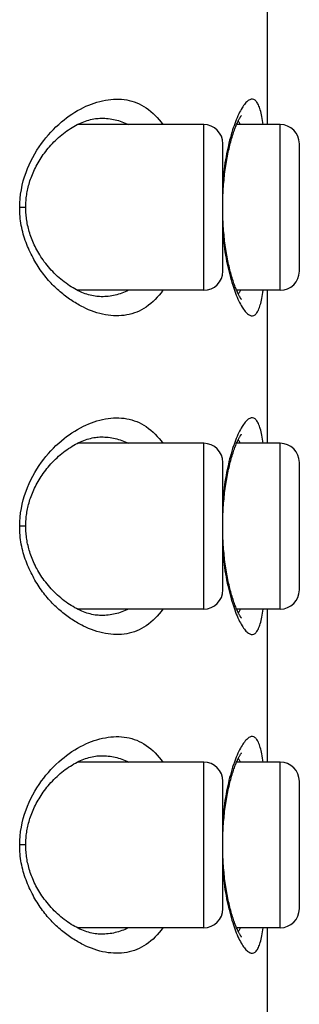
# Model space of a CAD drawing. Header units: millimetres. Extents: x 139 to 270, y -14 to 239.
# Tile 33 of 36: x 244.281 to 244.72, y 232.205 to 233.75. Entities that reach past the tile are written whole.
import ezdxf

# ---------------------------------------------------------------- set-up
doc = ezdxf.new("R2010")
doc.units = ezdxf.units.MM
doc.header["$LTSCALE"] = 23.1
doc.layers.get('0').update_dxf_attribs({"linetype": 'CONTINUOUS'})

msp = doc.modelspace()

# ---------------------------------------------------------------- linework, layer by layer
at = {"color": 7, "linetype": 'CONTINUOUS'}
for p, q in [((244.6699, 233.585), (244.6699, 233.825)), ((244.5699, 233.585), (244.3717, 233.585)), ((244.6899, 233.585), (244.6215, 233.585)), ((244.5999, 233.355), (244.5999, 233.555)), ((244.7199, 233.355), (244.7199, 233.555)), ((244.5699, 233.325), (244.3717, 233.325)), ((244.6899, 233.325), (244.6215, 233.325)), ((244.6699, 233.085), (244.6699, 233.325)), ((244.5699, 233.085), (244.3717, 233.085)), ((244.6899, 233.085), (244.6215, 233.085)), ((244.5999, 232.855), (244.5999, 233.055)), ((244.7199, 232.855), (244.7199, 233.055)), ((244.5699, 232.825), (244.3717, 232.825)), ((244.6899, 232.825), (244.6215, 232.825)), ((244.6699, 232.585), (244.6699, 232.825)), ((244.5699, 232.585), (244.3717, 232.585)), ((244.6899, 232.585), (244.6215, 232.585)), ((244.5999, 232.355), (244.5999, 232.555)), ((244.7199, 232.355), (244.7199, 232.555)), ((244.5699, 232.325), (244.3717, 232.325)), ((244.6899, 232.325), (244.6215, 232.325)), ((244.6699, 232.085), (244.6699, 232.325))]:
    msp.add_line(p, q, dxfattribs=at)
at = {"color": 9, "linetype": 'CONTINUOUS'}
for p, q in [((244.5699, 233.325), (244.5699, 233.585)), ((244.6899, 233.325), (244.6899, 233.585)), ((244.6006, 233.5053), (244.6006, 233.5049)), ((244.6006, 233.5053), (244.6006, 233.5049)), ((244.2907, 233.455), (244.2813, 233.455)), ((244.6006, 233.4051), (244.6006, 233.4046)), ((244.5699, 232.825), (244.5699, 233.085)), ((244.6899, 232.825), (244.6899, 233.085)), ((244.6006, 233.0053), (244.6006, 233.0049)), ((244.6006, 233.0053), (244.6006, 233.0049)), ((244.2907, 232.955), (244.2813, 232.955)), ((244.6006, 232.9051), (244.6006, 232.9046)), ((244.5699, 232.325), (244.5699, 232.585)), ((244.6899, 232.325), (244.6899, 232.585)), ((244.6006, 232.5053), (244.6006, 232.5049)), ((244.6006, 232.5053), (244.6006, 232.5049)), ((244.2907, 232.455), (244.2813, 232.455)), ((244.6006, 232.4051), (244.6006, 232.4046))]:
    msp.add_line(p, q, dxfattribs=at)
at = {"color": 7, "linetype": 'CONTINUOUS'}
for points in [[(244.2907, 233.455), (244.2907, 233.4561), (244.2907, 233.4585), (244.2908, 233.4608), (244.2909, 233.4631), (244.2911, 233.4655), (244.2913, 233.4678), (244.2915, 233.4701), (244.2918, 233.4725), (244.2922, 233.4748), (244.2925, 233.4772), (244.293, 233.4796), (244.2934, 233.482), (244.2939, 233.4844), (244.2945, 233.4868), (244.2951, 233.4892), (244.2958, 233.4917), (244.2965, 233.4942), (244.2973, 233.4967), (244.2982, 233.4992), (244.2991, 233.5017), (244.3, 233.5043), (244.301, 233.5068), (244.3021, 233.5094), (244.3033, 233.512), (244.3045, 233.5146), (244.3057, 233.5172), (244.3071, 233.5198), (244.3085, 233.5224), (244.3099, 233.525), (244.3115, 233.5276), (244.3131, 233.5302), (244.3147, 233.5328), (244.3164, 233.5353), (244.3182, 233.5379), (244.32, 233.5404), (244.3219, 233.5429), (244.3238, 233.5454), (244.3259, 233.5478), (244.328, 233.5503), (244.3301, 233.5527), (244.3324, 233.5552), (244.3348, 233.5577), (244.3372, 233.5601), (244.3397, 233.5624), (244.3422, 233.5647), (244.3447, 233.5669), (244.3473, 233.569), (244.3499, 233.5711), (244.3525, 233.5731), (244.3552, 233.575), (244.3579, 233.5769), (244.3606, 233.5787), (244.3634, 233.5804), (244.3661, 233.582), (244.3688, 233.5835), (244.3715, 233.5849), (244.3741, 233.5862), (244.3767, 233.5874), (244.3793, 233.5885), (244.3819, 233.5895), (244.3844, 233.5905), (244.387, 233.5913), (244.3896, 233.5921), (244.3922, 233.5928), (244.3948, 233.5934), (244.3974, 233.5939), (244.3999, 233.5943), (244.4023, 233.5946), (244.4045, 233.5948), (244.4068, 233.595), (244.4091, 233.595)], [(244.6008, 233.4876), (244.6011, 233.491), (244.6013, 233.4943), (244.6017, 233.4976), (244.602, 233.5009), (244.6023, 233.5042), (244.6027, 233.5074), (244.6031, 233.5107), (244.6035, 233.5139), (244.604, 233.5171), (244.6045, 233.5202), (244.605, 233.5234), (244.6055, 233.5265), (244.606, 233.5295), (244.6066, 233.5326), (244.6071, 233.5356), (244.6077, 233.5385), (244.6083, 233.5415), (244.609, 233.5443), (244.6096, 233.5472), (244.6103, 233.5499), (244.6109, 233.5527), (244.6116, 233.5553), (244.6123, 233.5579), (244.613, 233.5605), (244.6137, 233.5629), (244.6144, 233.5653), (244.6151, 233.5677), (244.6159, 233.5699), (244.6166, 233.5721), (244.6173, 233.5742), (244.618, 233.5762), (244.6187, 233.5782), (244.6194, 233.58), (244.6201, 233.5818), (244.6208, 233.5835), (244.6215, 233.5851), (244.6222, 233.5866), (244.6228, 233.5881), (244.6234, 233.5894), (244.624, 233.5906), (244.6246, 233.5917), (244.6251, 233.5928), (244.6256, 233.5937), (244.6261, 233.5945), (244.6265, 233.5953), (244.6269, 233.596), (244.6273, 233.5966), (244.6277, 233.5972), (244.628, 233.5977), (244.6283, 233.5981), (244.6286, 233.5985), (244.6288, 233.5987), (244.629, 233.599), (244.6291, 233.5992), (244.6292, 233.5993), (244.6293, 233.5994), (244.6293, 233.5994)], [(244.5999, 233.4698), (244.5999, 233.4707), (244.6, 233.4741), (244.6002, 233.4775), (244.6004, 233.4809), (244.6006, 233.4843), (244.6008, 233.4876)], [(244.4091, 233.315), (244.4066, 233.3151), (244.4043, 233.3152), (244.4021, 233.3154), (244.3995, 233.3157), (244.3969, 233.3162), (244.3943, 233.3167), (244.3916, 233.3174), (244.3891, 233.3181), (244.3866, 233.3188), (244.384, 233.3197), (244.3813, 233.3207), (244.3785, 233.3218), (244.3757, 233.3231), (244.3729, 233.3244), (244.3702, 233.3258), (244.3675, 233.3272), (244.3648, 233.3288), (244.3621, 233.3304), (244.3593, 233.3322), (244.3566, 233.334), (244.3538, 233.336), (244.351, 233.3381), (244.3483, 233.3402), (244.3457, 233.3424), (244.343, 233.3446), (244.3404, 233.3469), (244.3379, 233.3493), (244.3354, 233.3518), (244.333, 233.3543), (244.3306, 233.3568), (244.3284, 233.3593), (244.3262, 233.3619), (244.324, 233.3645), (244.3219, 233.3672), (244.3198, 233.3699), (244.3179, 233.3726), (244.3161, 233.3752), (244.3143, 233.3778), (244.3127, 233.3805), (244.3111, 233.3831), (244.3096, 233.3857), (244.3081, 233.3884), (244.3067, 233.391), (244.3053, 233.3937), (244.304, 233.3963), (244.3028, 233.399), (244.3017, 233.4016), (244.3006, 233.4042), (244.2996, 233.4068), (244.2986, 233.4094), (244.2978, 233.412), (244.2969, 233.4146), (244.2961, 233.4172), (244.2954, 233.4197), (244.2948, 233.4222), (244.2942, 233.4247), (244.2936, 233.4272), (244.2931, 233.4296), (244.2927, 233.4321), (244.2923, 233.4345), (244.2919, 233.437), (244.2916, 233.4394), (244.2913, 233.4418), (244.2911, 233.4442), (244.2909, 233.4466), (244.2908, 233.449), (244.2907, 233.4513), (244.2907, 233.4537), (244.2907, 233.455)], [(244.6008, 233.4224), (244.6006, 233.4258), (244.6004, 233.4291), (244.6002, 233.4325), (244.6, 233.4359), (244.5999, 233.4393), (244.5999, 233.4404)], [(244.6293, 233.3106), (244.6293, 233.3107), (244.6292, 233.3107), (244.6291, 233.3109), (244.629, 233.3111), (244.6288, 233.3113), (244.6286, 233.3116), (244.6283, 233.3119), (244.628, 233.3124), (244.6277, 233.3129), (244.6273, 233.3134), (244.6269, 233.3141), (244.6265, 233.3148), (244.6261, 233.3155), (244.6256, 233.3164), (244.6251, 233.3173), (244.6246, 233.3183), (244.624, 233.3195), (244.6234, 233.3207), (244.6228, 233.322), (244.6221, 233.3235), (244.6215, 233.325), (244.6208, 233.3266), (244.6201, 233.3283), (244.6194, 233.3301), (244.6187, 233.3319), (244.618, 233.3338), (244.6173, 233.3359), (244.6166, 233.338), (244.6159, 233.3401), (244.6151, 233.3424), (244.6144, 233.3447), (244.6137, 233.3471), (244.613, 233.3496), (244.6123, 233.3522), (244.6116, 233.3548), (244.6109, 233.3574), (244.6103, 233.3601), (244.6096, 233.3629), (244.609, 233.3657), (244.6083, 233.3685), (244.6077, 233.3714), (244.6071, 233.3744), (244.6066, 233.3774), (244.606, 233.3804), (244.6055, 233.3835), (244.605, 233.3866), (244.6045, 233.3897), (244.604, 233.3929), (244.6036, 233.3961), (244.6031, 233.3993), (244.6027, 233.4026), (244.6023, 233.4058), (244.602, 233.4091), (244.6017, 233.4124), (244.6013, 233.4157), (244.6011, 233.4191), (244.6008, 233.4224)], [(244.6008, 232.9876), (244.6011, 232.991), (244.6013, 232.9943), (244.6017, 232.9976), (244.602, 233.0009), (244.6023, 233.0042), (244.6027, 233.0074), (244.6031, 233.0107), (244.6035, 233.0139), (244.604, 233.0171), (244.6045, 233.0202), (244.605, 233.0234), (244.6055, 233.0265), (244.606, 233.0295), (244.6066, 233.0326), (244.6071, 233.0356), (244.6077, 233.0385), (244.6083, 233.0415), (244.609, 233.0443), (244.6096, 233.0472), (244.6103, 233.0499), (244.6109, 233.0527), (244.6116, 233.0553), (244.6123, 233.0579), (244.613, 233.0605), (244.6137, 233.0629), (244.6144, 233.0653), (244.6151, 233.0677), (244.6159, 233.0699), (244.6166, 233.0721), (244.6173, 233.0742), (244.618, 233.0762), (244.6187, 233.0782), (244.6194, 233.08), (244.6201, 233.0818), (244.6208, 233.0835), (244.6215, 233.0851), (244.6222, 233.0866), (244.6228, 233.0881), (244.6234, 233.0894), (244.624, 233.0906), (244.6246, 233.0917), (244.6251, 233.0928), (244.6256, 233.0937), (244.6261, 233.0945), (244.6265, 233.0953), (244.6269, 233.096), (244.6273, 233.0966), (244.6277, 233.0972), (244.628, 233.0977), (244.6283, 233.0981), (244.6286, 233.0985), (244.6288, 233.0987), (244.629, 233.099), (244.6291, 233.0992), (244.6292, 233.0993), (244.6293, 233.0994), (244.6293, 233.0994)], [(244.2907, 232.955), (244.2907, 232.9561), (244.2907, 232.9585), (244.2908, 232.9608), (244.2909, 232.9631), (244.2911, 232.9655), (244.2913, 232.9678), (244.2915, 232.9701), (244.2918, 232.9725), (244.2922, 232.9748), (244.2925, 232.9772), (244.293, 232.9796), (244.2934, 232.982), (244.2939, 232.9844), (244.2945, 232.9868), (244.2951, 232.9892), (244.2958, 232.9917), (244.2965, 232.9942), (244.2973, 232.9967), (244.2982, 232.9992), (244.2991, 233.0017), (244.3, 233.0043), (244.301, 233.0068), (244.3021, 233.0094), (244.3033, 233.012), (244.3045, 233.0146), (244.3057, 233.0172), (244.3071, 233.0198), (244.3085, 233.0224), (244.3099, 233.025), (244.3115, 233.0276), (244.3131, 233.0302), (244.3147, 233.0328), (244.3164, 233.0353), (244.3182, 233.0379), (244.32, 233.0404), (244.3219, 233.0429), (244.3238, 233.0454), (244.3259, 233.0478), (244.328, 233.0503), (244.3301, 233.0527), (244.3324, 233.0552), (244.3348, 233.0577), (244.3372, 233.0601), (244.3397, 233.0624), (244.3422, 233.0647), (244.3447, 233.0669), (244.3473, 233.069), (244.3499, 233.0711), (244.3525, 233.0731), (244.3552, 233.075), (244.3579, 233.0769), (244.3606, 233.0787), (244.3634, 233.0804), (244.3661, 233.082), (244.3688, 233.0835), (244.3715, 233.0849), (244.3741, 233.0862), (244.3767, 233.0874), (244.3793, 233.0885), (244.3819, 233.0895), (244.3844, 233.0905), (244.387, 233.0913), (244.3896, 233.0921), (244.3922, 233.0928), (244.3948, 233.0934), (244.3974, 233.0939), (244.3999, 233.0943), (244.4023, 233.0946), (244.4045, 233.0948), (244.4068, 233.095), (244.4091, 233.095)], [(244.5999, 232.9698), (244.5999, 232.9707), (244.6, 232.9741), (244.6002, 232.9775), (244.6004, 232.9809), (244.6006, 232.9843), (244.6008, 232.9876)], [(244.4091, 232.815), (244.4066, 232.8151), (244.4043, 232.8152), (244.4021, 232.8154), (244.3995, 232.8157), (244.3969, 232.8162), (244.3943, 232.8167), (244.3916, 232.8174), (244.3891, 232.8181), (244.3866, 232.8188), (244.384, 232.8197), (244.3813, 232.8207), (244.3785, 232.8218), (244.3757, 232.8231), (244.3729, 232.8244), (244.3702, 232.8258), (244.3675, 232.8272), (244.3648, 232.8288), (244.3621, 232.8304), (244.3593, 232.8322), (244.3566, 232.834), (244.3538, 232.836), (244.351, 232.8381), (244.3483, 232.8402), (244.3457, 232.8424), (244.343, 232.8446), (244.3404, 232.8469), (244.3379, 232.8493), (244.3354, 232.8518), (244.333, 232.8543), (244.3306, 232.8568), (244.3284, 232.8593), (244.3262, 232.8619), (244.324, 232.8645), (244.3219, 232.8672), (244.3198, 232.8699), (244.3179, 232.8726), (244.3161, 232.8752), (244.3143, 232.8778), (244.3127, 232.8805), (244.3111, 232.8831), (244.3096, 232.8857), (244.3081, 232.8884), (244.3067, 232.891), (244.3053, 232.8937), (244.304, 232.8963), (244.3028, 232.899), (244.3017, 232.9016), (244.3006, 232.9042), (244.2996, 232.9068), (244.2986, 232.9094), (244.2978, 232.912), (244.2969, 232.9146), (244.2961, 232.9172), (244.2954, 232.9197), (244.2948, 232.9222), (244.2942, 232.9247), (244.2936, 232.9272), (244.2931, 232.9296), (244.2927, 232.9321), (244.2923, 232.9345), (244.2919, 232.937), (244.2916, 232.9394), (244.2913, 232.9418), (244.2911, 232.9442), (244.2909, 232.9466), (244.2908, 232.949), (244.2907, 232.9513), (244.2907, 232.9537), (244.2907, 232.955)], [(244.6008, 232.9224), (244.6006, 232.9258), (244.6004, 232.9291), (244.6002, 232.9325), (244.6, 232.9359), (244.5999, 232.9393), (244.5999, 232.9404)], [(244.6293, 232.8106), (244.6293, 232.8107), (244.6292, 232.8107), (244.6291, 232.8109), (244.629, 232.8111), (244.6288, 232.8113), (244.6286, 232.8116), (244.6283, 232.8119), (244.628, 232.8124), (244.6277, 232.8129), (244.6273, 232.8134), (244.6269, 232.8141), (244.6265, 232.8148), (244.6261, 232.8155), (244.6256, 232.8164), (244.6251, 232.8173), (244.6246, 232.8183), (244.624, 232.8195), (244.6234, 232.8207), (244.6228, 232.822), (244.6221, 232.8235), (244.6215, 232.825), (244.6208, 232.8266), (244.6201, 232.8283), (244.6194, 232.8301), (244.6187, 232.8319), (244.618, 232.8338), (244.6173, 232.8359), (244.6166, 232.838), (244.6159, 232.8401), (244.6151, 232.8424), (244.6144, 232.8447), (244.6137, 232.8471), (244.613, 232.8496), (244.6123, 232.8522), (244.6116, 232.8548), (244.6109, 232.8574), (244.6103, 232.8601), (244.6096, 232.8629), (244.609, 232.8657), (244.6083, 232.8685), (244.6077, 232.8714), (244.6071, 232.8744), (244.6066, 232.8774), (244.606, 232.8804), (244.6055, 232.8835), (244.605, 232.8866), (244.6045, 232.8897), (244.604, 232.8929), (244.6036, 232.8961), (244.6031, 232.8993), (244.6027, 232.9026), (244.6023, 232.9058), (244.602, 232.9091), (244.6017, 232.9124), (244.6013, 232.9157), (244.6011, 232.9191), (244.6008, 232.9224)], [(244.2907, 232.455), (244.2907, 232.4561), (244.2907, 232.4585), (244.2908, 232.4608), (244.2909, 232.4631), (244.2911, 232.4655), (244.2913, 232.4678), (244.2915, 232.4701), (244.2918, 232.4725), (244.2922, 232.4748), (244.2925, 232.4772), (244.293, 232.4796), (244.2934, 232.482), (244.2939, 232.4844), (244.2945, 232.4868), (244.2951, 232.4892), (244.2958, 232.4917), (244.2965, 232.4942), (244.2973, 232.4967), (244.2982, 232.4992), (244.2991, 232.5017), (244.3, 232.5043), (244.301, 232.5068), (244.3021, 232.5094), (244.3033, 232.512), (244.3045, 232.5146), (244.3057, 232.5172), (244.3071, 232.5198), (244.3085, 232.5224), (244.3099, 232.525), (244.3115, 232.5276), (244.3131, 232.5302), (244.3147, 232.5328), (244.3164, 232.5353), (244.3182, 232.5379), (244.32, 232.5404), (244.3219, 232.5429), (244.3238, 232.5454), (244.3259, 232.5478), (244.328, 232.5503), (244.3301, 232.5527), (244.3324, 232.5552), (244.3348, 232.5577), (244.3372, 232.5601), (244.3397, 232.5624), (244.3422, 232.5647), (244.3447, 232.5669), (244.3473, 232.569), (244.3499, 232.5711), (244.3525, 232.5731), (244.3552, 232.575), (244.3579, 232.5769), (244.3606, 232.5787), (244.3634, 232.5804), (244.3661, 232.582), (244.3688, 232.5835), (244.3715, 232.5849), (244.3741, 232.5862), (244.3767, 232.5874), (244.3793, 232.5885), (244.3819, 232.5895), (244.3844, 232.5905), (244.387, 232.5913), (244.3896, 232.5921), (244.3922, 232.5928), (244.3948, 232.5934), (244.3974, 232.5939), (244.3999, 232.5943), (244.4023, 232.5946), (244.4045, 232.5948), (244.4068, 232.595), (244.4091, 232.595)], [(244.6008, 232.4876), (244.6011, 232.491), (244.6013, 232.4943), (244.6017, 232.4976), (244.602, 232.5009), (244.6023, 232.5042), (244.6027, 232.5074), (244.6031, 232.5107), (244.6035, 232.5139), (244.604, 232.5171), (244.6045, 232.5202), (244.605, 232.5234), (244.6055, 232.5265), (244.606, 232.5295), (244.6066, 232.5326), (244.6071, 232.5356), (244.6077, 232.5385), (244.6083, 232.5415), (244.609, 232.5443), (244.6096, 232.5472), (244.6103, 232.5499), (244.6109, 232.5527), (244.6116, 232.5553), (244.6123, 232.5579), (244.613, 232.5605), (244.6137, 232.5629), (244.6144, 232.5653), (244.6151, 232.5677), (244.6159, 232.5699), (244.6166, 232.5721), (244.6173, 232.5742), (244.618, 232.5762), (244.6187, 232.5782), (244.6194, 232.58), (244.6201, 232.5818), (244.6208, 232.5835), (244.6215, 232.5851), (244.6222, 232.5866), (244.6228, 232.5881), (244.6234, 232.5894), (244.624, 232.5906), (244.6246, 232.5917), (244.6251, 232.5928), (244.6256, 232.5937), (244.6261, 232.5945), (244.6265, 232.5953), (244.6269, 232.596), (244.6273, 232.5966), (244.6277, 232.5972), (244.628, 232.5977), (244.6283, 232.5981), (244.6286, 232.5985), (244.6288, 232.5987), (244.629, 232.599), (244.6291, 232.5992), (244.6292, 232.5993), (244.6293, 232.5994), (244.6293, 232.5994)], [(244.5999, 232.4698), (244.5999, 232.4707), (244.6, 232.4741), (244.6002, 232.4775), (244.6004, 232.4809), (244.6006, 232.4843), (244.6008, 232.4876)], [(244.4091, 232.315), (244.4066, 232.3151), (244.4043, 232.3152), (244.4021, 232.3154), (244.3995, 232.3157), (244.3969, 232.3162), (244.3943, 232.3167), (244.3916, 232.3174), (244.3891, 232.3181), (244.3866, 232.3188), (244.384, 232.3197), (244.3813, 232.3207), (244.3785, 232.3218), (244.3757, 232.3231), (244.3729, 232.3244), (244.3702, 232.3258), (244.3675, 232.3272), (244.3648, 232.3288), (244.3621, 232.3304), (244.3593, 232.3322), (244.3566, 232.334), (244.3538, 232.336), (244.351, 232.3381), (244.3483, 232.3402), (244.3457, 232.3424), (244.343, 232.3446), (244.3404, 232.3469), (244.3379, 232.3493), (244.3354, 232.3518), (244.333, 232.3543), (244.3306, 232.3568), (244.3284, 232.3593), (244.3262, 232.3619), (244.324, 232.3645), (244.3219, 232.3672), (244.3198, 232.3699), (244.3179, 232.3726), (244.3161, 232.3752), (244.3143, 232.3778), (244.3127, 232.3805), (244.3111, 232.3831), (244.3096, 232.3857), (244.3081, 232.3884), (244.3067, 232.391), (244.3053, 232.3937), (244.304, 232.3963), (244.3028, 232.399), (244.3017, 232.4016), (244.3006, 232.4042), (244.2996, 232.4068), (244.2986, 232.4094), (244.2978, 232.412), (244.2969, 232.4146), (244.2961, 232.4172), (244.2954, 232.4197), (244.2948, 232.4222), (244.2942, 232.4247), (244.2936, 232.4272), (244.2931, 232.4296), (244.2927, 232.4321), (244.2923, 232.4345), (244.2919, 232.437), (244.2916, 232.4394), (244.2913, 232.4418), (244.2911, 232.4442), (244.2909, 232.4466), (244.2908, 232.449), (244.2907, 232.4513), (244.2907, 232.4537), (244.2907, 232.455)], [(244.6008, 232.4224), (244.6006, 232.4258), (244.6004, 232.4291), (244.6002, 232.4325), (244.6, 232.4359), (244.5999, 232.4393), (244.5999, 232.4404)], [(244.6293, 232.3106), (244.6293, 232.3107), (244.6292, 232.3107), (244.6291, 232.3109), (244.629, 232.3111), (244.6288, 232.3113), (244.6286, 232.3116), (244.6283, 232.3119), (244.628, 232.3124), (244.6277, 232.3129), (244.6273, 232.3134), (244.6269, 232.3141), (244.6265, 232.3148), (244.6261, 232.3155), (244.6256, 232.3164), (244.6251, 232.3173), (244.6246, 232.3183), (244.624, 232.3195), (244.6234, 232.3207), (244.6228, 232.322), (244.6221, 232.3235), (244.6215, 232.325), (244.6208, 232.3266), (244.6201, 232.3283), (244.6194, 232.3301), (244.6187, 232.3319), (244.618, 232.3338), (244.6173, 232.3359), (244.6166, 232.338), (244.6159, 232.3401), (244.6151, 232.3424), (244.6144, 232.3447), (244.6137, 232.3471), (244.613, 232.3496), (244.6123, 232.3522), (244.6116, 232.3548), (244.6109, 232.3574), (244.6103, 232.3601), (244.6096, 232.3629), (244.609, 232.3657), (244.6083, 232.3685), (244.6077, 232.3714), (244.6071, 232.3744), (244.6066, 232.3774), (244.606, 232.3804), (244.6055, 232.3835), (244.605, 232.3866), (244.6045, 232.3897), (244.604, 232.3929), (244.6036, 232.3961), (244.6031, 232.3993), (244.6027, 232.4026), (244.6023, 232.4058), (244.602, 232.4091), (244.6017, 232.4124), (244.6013, 232.4157), (244.6011, 232.4191), (244.6008, 232.4224)]]:
    msp.add_lwpolyline(points, dxfattribs=at)
for centre, start, end in [((244.5699, 233.555), 0, 90), ((244.6899, 233.555), 0, 90), ((244.5699, 233.355), 270, 360), ((244.6899, 233.355), 270, 360), ((244.5699, 233.055), 0, 90), ((244.6899, 233.055), 0, 90), ((244.5699, 232.855), 270, 360), ((244.6899, 232.855), 270, 360), ((244.5699, 232.555), 0, 90), ((244.6899, 232.555), 0, 90), ((244.5699, 232.355), 270, 360), ((244.6899, 232.355), 270, 360)]:
    msp.add_arc(centre, 0.03, start, end, dxfattribs=at)
at = {"color": 9, "linetype": 'CONTINUOUS'}
for centre, radius, start, end in [((245.0426, 233.4563), 0.4447, 173.7209, 174.646), ((245.0418, 233.4536), 0.4439, 185.3462, 186.2741), ((245.0426, 232.9563), 0.4447, 173.7209, 174.646), ((245.0418, 232.9536), 0.4439, 185.3462, 186.2741), ((245.0426, 232.4563), 0.4447, 173.7209, 174.646), ((245.0418, 232.4536), 0.4439, 185.3462, 186.2741)]:
    msp.add_arc(centre, radius, start, end, dxfattribs=at)
for points, knots in [([(244.2813, 233.455), (244.2812, 233.4736), (244.2879, 233.5096), (244.3126, 233.5551), (244.3443, 233.5893), (244.3789, 233.6126), (244.4143, 233.6248), (244.4437, 233.6258), (244.4652, 233.6196), (244.4859, 233.6085), (244.4986, 233.5951), (244.5056, 233.585)], [0, 0, 0, 0, 0.166863, 0.320636, 0.458521, 0.58134, 0.690788, 0.790687, 0.839622, 0.889801, 1, 1, 1, 1]), ([(244.6629, 233.585), (244.6624, 233.5893), (244.6612, 233.597), (244.6589, 233.6074), (244.6561, 233.6155), (244.6529, 233.6212), (244.649, 233.6248), (244.644, 233.6253), (244.6392, 233.6226), (244.6345, 233.6178), (244.6296, 233.6107), (244.6224, 233.5971), (244.614, 233.5748), (244.6058, 233.5424), (244.6021, 233.5183), (244.6006, 233.5053)], [0, 0, 0, 0, 0.07183, 0.131559, 0.179113, 0.215142, 0.242002, 0.265504, 0.293446, 0.330614, 0.378685, 0.438025, 0.589296, 0.779496, 1, 1, 1, 1]), ([(244.4091, 233.595), (244.4165, 233.595), (244.4312, 233.5935), (244.4452, 233.5884), (244.4517, 233.585)], [0, 0, 0, 0, 0.501523, 1, 1, 1, 1]), ([(244.624, 233.5906), (244.6243, 233.5903), (244.6256, 233.5885), (244.6266, 233.5866), (244.6272, 233.585)], [0, 0, 0, 0, 0.225846, 1, 1, 1, 1]), ([(244.5056, 233.325), (244.4986, 233.3149), (244.4859, 233.3015), (244.4652, 233.2904), (244.4437, 233.2843), (244.4142, 233.285), (244.3856, 233.2952), (244.3632, 233.3083), (244.3461, 233.3209), (244.3297, 233.3362), (244.3146, 233.3548), (244.3014, 233.3762), (244.2903, 233.4003), (244.2828, 233.4268), (244.2811, 233.4456), (244.2813, 233.455)], [0, 0, 0, 0, 0.110121, 0.160167, 0.20901, 0.308761, 0.41814, 0.477824, 0.540943, 0.607794, 0.678853, 0.754028, 0.832897, 0.915277, 1, 1, 1, 1]), ([(244.6006, 233.4046), (244.6021, 233.3916), (244.6058, 233.3675), (244.6141, 233.3352), (244.6224, 233.3128), (244.6296, 233.2993), (244.6345, 233.2922), (244.6393, 233.2874), (244.644, 233.2848), (244.649, 233.2852), (244.6529, 233.2888), (244.6561, 233.2946), (244.6589, 233.3027), (244.6612, 233.313), (244.6624, 233.3208), (244.6629, 233.325)], [0, 0, 0, 0, 0.220519, 0.410645, 0.561851, 0.621189, 0.669266, 0.706407, 0.734341, 0.757848, 0.784757, 0.820809, 0.868375, 0.928166, 1, 1, 1, 1]), ([(244.4517, 233.325), (244.4452, 233.3216), (244.4312, 233.3165), (244.4165, 233.315), (244.4091, 233.315)], [0, 0, 0, 0, 0.498488, 1, 1, 1, 1]), ([(244.6272, 233.325), (244.627, 233.3245), (244.6261, 233.3225), (244.625, 233.3206), (244.624, 233.3194)], [0, 0, 0, 0, 0.275346, 1, 1, 1, 1]), ([(244.2813, 232.955), (244.2812, 232.9736), (244.2879, 233.0096), (244.3126, 233.0551), (244.3443, 233.0893), (244.3789, 233.1126), (244.4143, 233.1248), (244.4437, 233.1258), (244.4652, 233.1196), (244.4859, 233.1085), (244.4986, 233.0951), (244.5056, 233.085)], [0, 0, 0, 0, 0.166863, 0.320636, 0.458521, 0.58134, 0.690788, 0.790687, 0.839622, 0.889801, 1, 1, 1, 1]), ([(244.6629, 233.085), (244.6624, 233.0893), (244.6612, 233.097), (244.6589, 233.1074), (244.6561, 233.1155), (244.6529, 233.1212), (244.649, 233.1248), (244.644, 233.1253), (244.6392, 233.1226), (244.6345, 233.1178), (244.6296, 233.1107), (244.6224, 233.0971), (244.614, 233.0748), (244.6058, 233.0424), (244.6021, 233.0183), (244.6006, 233.0053)], [0, 0, 0, 0, 0.07183, 0.131559, 0.179113, 0.215142, 0.242002, 0.265504, 0.293446, 0.330614, 0.378685, 0.438025, 0.589296, 0.779496, 1, 1, 1, 1]), ([(244.4091, 233.095), (244.4165, 233.095), (244.4312, 233.0935), (244.4452, 233.0884), (244.4517, 233.085)], [0, 0, 0, 0, 0.501523, 1, 1, 1, 1]), ([(244.624, 233.0906), (244.6243, 233.0903), (244.6256, 233.0885), (244.6266, 233.0866), (244.6272, 233.085)], [0, 0, 0, 0, 0.225846, 1, 1, 1, 1]), ([(244.5056, 232.825), (244.4986, 232.8149), (244.4859, 232.8015), (244.4652, 232.7904), (244.4437, 232.7843), (244.4142, 232.785), (244.3856, 232.7952), (244.3632, 232.8083), (244.3461, 232.8209), (244.3297, 232.8362), (244.3146, 232.8548), (244.3014, 232.8762), (244.2903, 232.9003), (244.2828, 232.9268), (244.2811, 232.9456), (244.2813, 232.955)], [0, 0, 0, 0, 0.110121, 0.160167, 0.20901, 0.308761, 0.41814, 0.477824, 0.540943, 0.607794, 0.678853, 0.754028, 0.832897, 0.915277, 1, 1, 1, 1]), ([(244.6006, 232.9046), (244.6021, 232.8916), (244.6058, 232.8675), (244.6141, 232.8352), (244.6224, 232.8128), (244.6296, 232.7993), (244.6345, 232.7922), (244.6393, 232.7874), (244.644, 232.7848), (244.649, 232.7852), (244.6529, 232.7888), (244.6561, 232.7946), (244.6589, 232.8027), (244.6612, 232.813), (244.6624, 232.8208), (244.6629, 232.825)], [0, 0, 0, 0, 0.220519, 0.410645, 0.561851, 0.621189, 0.669266, 0.706407, 0.734341, 0.757848, 0.784757, 0.820809, 0.868375, 0.928166, 1, 1, 1, 1]), ([(244.4517, 232.825), (244.4452, 232.8216), (244.4312, 232.8165), (244.4165, 232.815), (244.4091, 232.815)], [0, 0, 0, 0, 0.498488, 1, 1, 1, 1]), ([(244.6272, 232.825), (244.627, 232.8245), (244.6261, 232.8225), (244.625, 232.8206), (244.624, 232.8194)], [0, 0, 0, 0, 0.275346, 1, 1, 1, 1]), ([(244.2813, 232.455), (244.2812, 232.4736), (244.2879, 232.5096), (244.3126, 232.5551), (244.3443, 232.5893), (244.3789, 232.6126), (244.4143, 232.6248), (244.4437, 232.6258), (244.4652, 232.6196), (244.4859, 232.6085), (244.4986, 232.5951), (244.5056, 232.585)], [0, 0, 0, 0, 0.166863, 0.320636, 0.458521, 0.58134, 0.690788, 0.790687, 0.839622, 0.889801, 1, 1, 1, 1]), ([(244.6629, 232.585), (244.6624, 232.5893), (244.6612, 232.597), (244.6589, 232.6074), (244.6561, 232.6155), (244.6529, 232.6212), (244.649, 232.6248), (244.644, 232.6253), (244.6392, 232.6226), (244.6345, 232.6178), (244.6296, 232.6107), (244.6224, 232.5971), (244.614, 232.5748), (244.6058, 232.5424), (244.6021, 232.5183), (244.6006, 232.5053)], [0, 0, 0, 0, 0.07183, 0.131559, 0.179113, 0.215142, 0.242002, 0.265504, 0.293446, 0.330614, 0.378685, 0.438025, 0.589296, 0.779496, 1, 1, 1, 1]), ([(244.4091, 232.595), (244.4165, 232.595), (244.4312, 232.5935), (244.4452, 232.5884), (244.4517, 232.585)], [0, 0, 0, 0, 0.501523, 1, 1, 1, 1]), ([(244.624, 232.5906), (244.6243, 232.5903), (244.6256, 232.5885), (244.6266, 232.5866), (244.6272, 232.585)], [0, 0, 0, 0, 0.225846, 1, 1, 1, 1]), ([(244.5056, 232.325), (244.4986, 232.3149), (244.4859, 232.3015), (244.4652, 232.2904), (244.4437, 232.2843), (244.4142, 232.285), (244.3856, 232.2952), (244.3632, 232.3083), (244.3461, 232.3209), (244.3297, 232.3362), (244.3146, 232.3548), (244.3014, 232.3762), (244.2903, 232.4003), (244.2828, 232.4268), (244.2811, 232.4456), (244.2813, 232.455)], [0, 0, 0, 0, 0.110121, 0.160167, 0.20901, 0.308761, 0.41814, 0.477824, 0.540943, 0.607794, 0.678853, 0.754028, 0.832897, 0.915277, 1, 1, 1, 1]), ([(244.6006, 232.4046), (244.6021, 232.3916), (244.6058, 232.3675), (244.6141, 232.3352), (244.6224, 232.3128), (244.6296, 232.2993), (244.6345, 232.2922), (244.6393, 232.2874), (244.644, 232.2848), (244.649, 232.2852), (244.6529, 232.2888), (244.6561, 232.2946), (244.6589, 232.3027), (244.6612, 232.313), (244.6624, 232.3208), (244.6629, 232.325)], [0, 0, 0, 0, 0.220519, 0.410645, 0.561851, 0.621189, 0.669266, 0.706407, 0.734341, 0.757848, 0.784757, 0.820809, 0.868375, 0.928166, 1, 1, 1, 1]), ([(244.4517, 232.325), (244.4452, 232.3216), (244.4312, 232.3165), (244.4165, 232.315), (244.4091, 232.315)], [0, 0, 0, 0, 0.498488, 1, 1, 1, 1]), ([(244.6272, 232.325), (244.627, 232.3245), (244.6261, 232.3225), (244.625, 232.3206), (244.624, 232.3194)], [0, 0, 0, 0, 0.275346, 1, 1, 1, 1])]:
    msp.add_open_spline(points, degree=3, knots=knots, dxfattribs=at)

doc.saveas('drawing.dxf')
